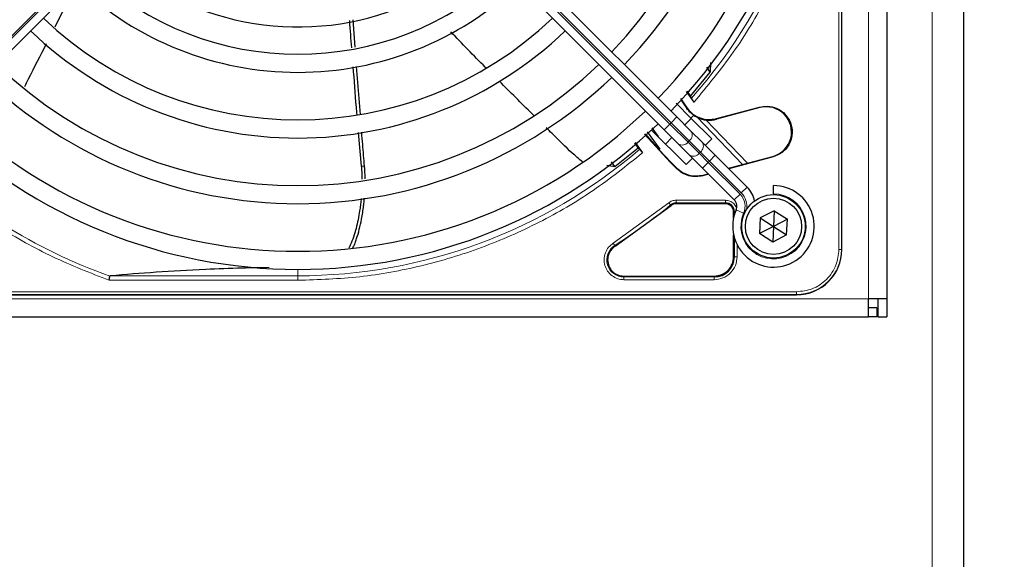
# Paper-space layout 'Blatt3' of a CAD drawing. Header units: millimetres. Extents: x 5 to 418, y 2 to 292.
# Tile 57 of 93: x 126 to 144, y 224 to 234. Entities that reach past the tile are written whole.
import ezdxf

# ---------------------------------------------------------------- set-up
doc = ezdxf.new("R2010")
doc.units = ezdxf.units.MM
doc.layers.add('SLD-0', color=7, linetype='Continuous')
doc.styles.add('SLDTEXTSTYLE0', font='TXT', dxfattribs={"width": 0.605})
doc.dimstyles.new('SLDDIMSTYLE1', dxfattribs={"dimtxt": 3.5, "dimasz": 3.302, "dimexe": 0, "dimexo": 0.0625, "dimgap": 0.875, "dimtad": 1, "dimdec": 0, "dimlfac": 6, "dimrnd": 1e-09, "dimzin": 12, "dimdsep": 46, "dimtxsty": 'SLDTEXTSTYLE0', "dimsah": 1, "dimcen": 0.09, "dimadec": 0, "dimazin": 3, "dimtfac": 1, "dimtofl": 0, "dimtmove": 0, "dimatfit": 3, "dimfxl": 1, "dimfrac": 2, "dimtolj": 1, "dimtzin": 12, "dimarcsym": 0})

# ---------------------------------------------------------------- blocks, each defined once
blk = doc.blocks.new('_D_12')
at = {"layer": 'SLD-0', "color": 7}
for p, q in [((140.596, 260.94), (154.472, 260.94)), ((153.472, 89.543), (153.472, 260.94)), ((131.918, 89.543), (154.472, 89.543))]:
    blk.add_line(p, q, dxfattribs=at)
for points in [[(153.472, 260.94), (152.964, 257.638), (153.98, 257.638)], [(153.472, 89.543), (153.98, 92.845), (152.964, 92.845)]]:
    blk.add_solid(points, dxfattribs=at)
at = {"layer": 'SLD-0', "color": 7, "insert": (148.96, 169.894), "char_height": 3.5, "attachment_point": 1, "rotation": 90, "style": 'SLDTEXTSTYLE0'}
blk.add_mtext('1028', dxfattribs=at)

psp = doc.layouts.new('Blatt3')

# ---------------------------------------------------------------- linework, layer by layer
at = {"color": 7, "linetype": 'Continuous', "lineweight": 18}
for p, q in [((142.4295, 219.1063), (142.4295, 250.3563)), ((141.2628, 229.1063), (141.2628, 249.273)), ((140.716, 230.0147), (140.716, 248.3647)), ((140.7658, 230.0147), (140.7658, 248.3647)), ((123.8955, 232.3459), (129.5474, 237.9978)), ((129.571, 237.9742), (123.919, 232.3223)), ((131.9547, 237.9742), (137.6066, 232.3223)), ((137.6302, 232.3459), (131.9783, 237.9978)), ((137.9179, 232.6101), (137.9246, 232.6149)), ((139.261, 232.6237), (139.2581, 232.6344)), ((137.7363, 232.4519), (137.6302, 232.3459)), ((138.9441, 231.5781), (138.1063, 232.4457)), ((138.4648, 232.4103), (138.4619, 232.421)), ((137.6066, 232.3223), (137.5006, 232.2162)), ((137.6066, 232.3223), (137.6302, 232.3459)), ((137.6066, 232.3223), (137.94, 231.989)), ((137.9635, 232.0125), (137.6302, 232.3459)), ((137.9635, 232.0125), (137.94, 231.989)), ((137.94, 231.989), (138.1453, 231.7836)), ((138.1689, 231.8072), (137.9635, 232.0125)), ((138.1453, 231.7836), (138.1689, 231.8072)), ((138.1453, 231.7836), (138.312, 231.6169)), ((138.3356, 231.6405), (138.1689, 231.8072)), ((138.4416, 231.7466), (138.3356, 231.6405)), ((139.5012, 231.7274), (139.504, 231.7167)), ((131.9892, 231.5483), (131.9286, 231.5478)), ((137.6257, 231.6235), (137.6168, 231.6168)), ((137.7327, 231.5009), (137.736, 231.5132)), ((138.312, 231.6169), (138.2059, 231.5109)), ((138.3356, 231.6405), (138.312, 231.6169)), ((138.312, 231.6169), (138.8972, 231.0317)), ((138.9208, 231.0553), (138.3356, 231.6405)), ((138.2189, 231.3838), (138.2156, 231.3715)), ((139.0269, 231.1613), (138.9208, 231.0553)), ((138.8972, 231.0317), (138.7912, 230.9256)), ((136.5645, 230.1297), (137.5858, 230.8716)), ((137.6273, 230.8217), (137.6178, 230.8333)), ((137.7219, 230.8705), (138.6295, 230.8705)), ((137.7219, 230.8555), (137.7219, 230.8705)), ((137.722, 230.9204), (138.6295, 230.9204)), ((138.6295, 230.8555), (138.6295, 230.8705)), ((138.7787, 230.7063), (138.7937, 230.7063)), ((138.7937, 230.7063), (138.7937, 230.6526)), ((138.9633, 230.6806), (138.826, 230.7408)), ((136.5914, 230.0876), (136.5995, 230.075)), ((138.7937, 230.2268), (138.7937, 229.8813)), ((138.8436, 230.1011), (138.8436, 229.8814)), ((138.7787, 229.8813), (138.7937, 229.8813)), ((140.716, 230.0147), (140.7658, 230.0147)), ((140.7658, 230.0147), (140.7712, 230.0147)), ((127.3182, 229.53), (130.7628, 229.53)), ((130.7628, 229.53), (130.7628, 229.648)), ((130.7628, 229.447), (130.7628, 229.53)), ((136.7608, 229.5238), (136.7608, 229.5088)), ((138.4212, 229.5088), (138.4212, 229.5238)), ((130.7628, 229.447), (127.2895, 229.447)), ((138.4212, 229.5088), (136.7608, 229.5088)), ((138.4211, 229.4589), (136.7609, 229.4589)), ((121.5878, 229.2365), (139.9378, 229.2365)), ((121.5878, 229.1867), (139.9378, 229.1867)), ((139.9378, 229.1867), (139.9378, 229.2365)), ((139.9378, 229.1813), (139.9378, 229.1867)), ((61.9295, 229.1063), (141.2628, 229.1063))]:
    psp.add_line(p, q, dxfattribs=at)
at = {"color": 7, "linetype": 'Continuous', "lineweight": 25}
for p, q in [((143.0128, 219.1063), (143.0128, 250.3563)), ((141.5962, 249.273), (141.5962, 229.1063)), ((140.7712, 230.0147), (140.7712, 248.3647)), ((140.7712, 230.0147), (140.7712, 238.4848)), ((132.0843, 238.1039), (137.7363, 232.4519)), ((124.0251, 232.2162), (129.677, 237.8682)), ((137.5006, 232.2162), (131.8486, 237.8682)), ((131.8163, 233.7357), (131.7818, 234.2381)), ((131.9115, 232.4989), (131.8422, 233.3806)), ((138.3499, 233.2742), (138.2858, 233.3692)), ((138.3521, 233.4559), (138.3499, 233.2742)), ((137.9851, 232.834), (138.3499, 233.2742)), ((137.8011, 232.7916), (137.9246, 232.6149)), ((138.0512, 232.7244), (137.9154, 232.9196)), ((137.9214, 232.9264), (137.9851, 232.834)), ((137.9851, 232.834), (138.0031, 232.7952)), ((137.7202, 232.7037), (137.9949, 232.429)), ((138.4619, 232.421), (139.2581, 232.6344)), ((139.261, 232.6237), (138.4648, 232.4103)), ((137.7363, 232.4519), (137.9946, 232.1936)), ((137.881, 232.3072), (137.9989, 232.425)), ((138.0466, 232.4847), (137.9949, 232.429)), ((137.9949, 232.429), (138.376, 232.0479)), ((138.0442, 232.482), (138.1063, 232.4457)), ((137.2731, 232.255), (137.3881, 232.093)), ((138.2693, 232.3968), (139.0361, 231.6028)), ((131.8745, 232.1656), (131.9286, 231.5478)), ((137.6168, 231.6168), (137.1416, 232.1339)), ((137.1489, 232.1404), (137.4068, 231.8503)), ((137.1909, 232.1787), (137.4193, 231.8615)), ((137.9046, 231.5765), (137.27, 232.2111)), ((137.7589, 231.9579), (137.5006, 232.2162)), ((137.5275, 231.9536), (137.6453, 232.0715)), ((137.9946, 232.1936), (138.2, 231.9882)), ((136.5953, 231.5387), (137.0237, 231.8851)), ((137.0237, 231.8851), (136.9604, 231.9742)), ((136.9671, 231.9799), (137.102, 231.7914)), ((137.0237, 231.8851), (137.0522, 231.858)), ((137.9643, 231.7525), (137.7589, 231.9579)), ((138.2, 231.9882), (138.4416, 231.7466)), ((138.376, 232.0479), (138.2582, 231.93)), ((137.4193, 231.8615), (137.4068, 231.8503)), ((137.4071, 231.8505), (137.6257, 231.6235)), ((138.0225, 231.6943), (137.9046, 231.5765)), ((138.2059, 231.5109), (137.9643, 231.7525)), ((138.4416, 231.7466), (139.0269, 231.1613)), ((139.504, 231.7167), (138.6897, 231.4985)), ((138.9441, 231.5781), (139.5012, 231.7274)), ((136.4496, 231.5651), (136.5953, 231.5387)), ((136.5953, 231.5387), (136.5321, 231.6273)), ((137.6168, 231.6168), (137.7327, 231.5009)), ((137.736, 231.5132), (137.6257, 231.6235)), ((138.6806, 231.5076), (138.9441, 231.5781)), ((138.7912, 230.9256), (138.2059, 231.5109)), ((138.3179, 231.3989), (138.2156, 231.3715)), ((138.2189, 231.3838), (138.3089, 231.4079)), ((139.5128, 231.0397), (139.5128, 231.1897)), ((139.5128, 231.0397), (139.5128, 231.023)), ((136.5995, 230.075), (137.6273, 230.8217)), ((138.6295, 230.8555), (137.7219, 230.8555)), ((138.7787, 230.5931), (138.7787, 230.7063)), ((139.5278, 230.728), (139.2706, 230.5968)), ((139.5278, 230.728), (139.5128, 230.4397)), ((139.5278, 230.728), (139.77, 230.5709)), ((139.2706, 230.5968), (139.2557, 230.3085)), ((139.5128, 230.4397), (139.2557, 230.3085)), ((139.2706, 230.5968), (139.5128, 230.4397)), ((139.5128, 230.4397), (139.4979, 230.1514)), ((139.77, 230.5709), (139.5128, 230.4397)), ((139.5128, 230.4397), (139.755, 230.2826)), ((139.755, 230.2826), (139.77, 230.5709)), ((138.7787, 229.8813), (138.7787, 230.2862)), ((139.4979, 230.1514), (139.2557, 230.3085)), ((139.755, 230.2826), (139.4979, 230.1514)), ((136.7608, 229.5238), (138.4212, 229.5238)), ((121.5878, 229.1813), (139.9378, 229.1813)), ((131.4677, 229.1813), (139.9378, 229.1813)), ((141.5962, 229.1063), (141.2628, 229.1063)), ((141.2628, 228.773), (141.2628, 229.1063)), ((141.4295, 229.1063), (141.4295, 228.773)), ((141.5962, 229.1063), (141.5962, 228.773)), ((141.4128, 228.9397), (141.2628, 228.9397)), ((141.4128, 228.9397), (141.4128, 228.773)), ((61.9295, 228.773), (141.2628, 228.773)), ((141.4128, 228.773), (141.2628, 228.773)), ((141.4295, 228.773), (141.5962, 228.773))]:
    psp.add_line(p, q, dxfattribs=at)
for radius in [0.5833, 0.5167]:
    psp.add_circle((139.5128, 230.4397), radius, dxfattribs=at)
for centre, radius, start, end in [((130.7628, 239.1897), 9.5417, 316.00085, 43.99915), ((130.7628, 239.1897), 9.2083, 316.03708, 43.96292), ((130.7628, 239.1897), 8.3333, 316.14599, 43.85401), ((130.7628, 239.1897), 8, 316.19375, 43.80625), ((130.7628, 239.1897), 5.0825, 248.61111, 313.12079), ((130.7628, 239.1897), 5.5833, 226.71058, 313.28942), ((130.7628, 239.1897), 5.9167, 226.61418, 270), ((130.7628, 239.1897), 5.9167, 270, 313.38582), ((130.7628, 239.1897), 6.7917, 226.40617, 313.59383), ((130.7628, 239.1897), 7.125, 226.34037, 270), ((130.7628, 239.1897), 7.125, 270, 313.65963), ((130.7628, 239.1897), 8, 226.19375, 313.80625), ((130.7628, 239.1897), 8.3333, 226.14599, 270), ((130.7628, 239.1897), 8.3333, 270, 313.85401), ((150.7208, 241.6839), 15.6923, 214.65785, 215.32623), ((139.3811, 232.1755), 0.4639, 285.00055, 105.00057), ((130.7628, 239.1897), 9.2083, 226.03708, 313.96292), ((138.3325, 232.904), 0.5111, 243.72308, 285), ((130.7628, 239.1897), 9.5417, 226.00085, 270), ((130.7628, 239.1897), 9.5417, 270, 313.99915), ((139.5128, 230.4397), 0.75, 156.32369, 90), ((138.6733, 230.8078), 0.5, 11.42049, 45), ((137.7219, 230.7063), 0.1642, 90, 129.36295), ((138.6295, 230.7063), 0.1642, 0, 90), ((138.6733, 230.8078), 0.1667, 336.32369, 45), ((138.4212, 229.8813), 0.3725, 270, 0), ((139.9378, 230.0147), 0.8333, 270, 360)]:
    psp.add_arc(centre, radius, start, end, dxfattribs=at)
at = {"color": 7, "linetype": 'Continuous', "lineweight": 18}
for centre, radius, start, end in [((130.7628, 239.1897), 9.6597, 318.54968, 360), ((137.883, 232.1195), 0.1339, 306.95053, 33.57825), ((137.833, 232.0695), 0.1339, 236.42175, 323.04947), ((138.0884, 231.9142), 0.1339, 306.95053, 33.57825), ((130.7628, 239.1897), 10.2672, 225.92524, 250.30502), ((130.7628, 239.1897), 9.6597, 270, 310.62439), ((138.0383, 231.8641), 0.1339, 236.42175, 323.04947), ((138.6733, 230.8078), 0.3167, 336.32369, 45), ((139.5128, 230.4397), 0.6, 156.32369, 90), ((138.6733, 230.8078), 0.35, 350.36291, 45), ((130.7628, 239.1897), 10.8083, 302.63367, 309.36295), ((136.7608, 229.823), 0.3142, 122.63367, 270), ((139.9378, 230.0147), 0.828, 270, 360)]:
    psp.add_arc(centre, radius, start, end, dxfattribs=at)
for points, knots in [([(140.5055, 239.1897), (140.492, 238.8003), (140.465, 238.0179), (140.245, 236.8568), (139.8946, 235.7231), (139.4045, 234.6425), (138.7985, 233.6279), (138.2995, 233.0247), (138.0512, 232.7244)], [0, 0, 0, 0, 0.1652331, 0.3319994, 0.5, 0.6679894, 0.8347613, 1, 1, 1, 1]), ([(127.2895, 229.447), (126.9409, 229.5836), (126.2418, 229.8575), (125.2584, 230.4121), (124.3525, 231.0397), (123.8209, 231.5309), (123.5658, 231.7665)], [0, 0, 0, 0, 0.2538298, 0.5091701, 0.7645104, 1, 1, 1, 1]), ([(137.102, 231.7914), (136.8048, 231.5537), (136.2079, 231.0762), (135.2099, 230.4973), (134.1505, 230.0296), (133.0416, 229.6954), (131.9072, 229.4857), (131.1432, 229.4598), (130.7628, 229.447)], [0, 0, 0, 0, 0.1653003, 0.3320617, 0.5, 0.6679268, 0.834694, 1, 1, 1, 1]), ([(137.5858, 230.8716), (137.5899, 230.8668), (137.598, 230.857), (137.6083, 230.8446), (137.6158, 230.8356), (137.6171, 230.8341), (137.6178, 230.8333)], [0, 0, 0, 0, 0.25000056, 0.50000066, 0.75000042, 1, 1, 1, 1]), ([(138.6295, 230.9204), (138.6565, 230.9176), (138.698, 230.9131), (138.7479, 230.8865), (138.7821, 230.8589), (138.8091, 230.8246), (138.8279, 230.794), (138.831, 230.7738), (138.8318, 230.768)], [0, 0, 0, 0, 0.2947051, 0.4548838, 0.6153905, 0.7755694, 0.9360763, 1, 1, 1, 1]), ([(138.817, 230.7063), (138.8143, 230.7063), (138.8061, 230.7063), (138.7969, 230.7063), (138.7947, 230.7063), (138.7937, 230.7063)], [0, 0, 0, 0, 0.1968754, 0.5984377, 1, 1, 1, 1]), ([(136.7609, 229.4589), (136.7229, 229.4624), (136.6449, 229.4695), (136.5385, 229.5267), (136.4558, 229.6127), (136.4056, 229.719), (136.3905, 229.8356), (136.4138, 229.9527), (136.4725, 230.0582), (136.5344, 230.1063), (136.5645, 230.1297)], [0, 0, 0, 0, 0.1217123, 0.2499997, 0.3782871, 0.4999994, 0.6217118, 0.7499997, 0.8782875, 1, 1, 1, 1]), ([(139.9378, 229.2365), (140.0357, 229.2469), (140.1863, 229.2629), (140.3675, 229.3599), (140.4922, 229.4603), (140.5926, 229.585), (140.6896, 229.7662), (140.7056, 229.9168), (140.716, 230.0147)], [0, 0, 0, 0, 0.2394568, 0.3683607, 0.5, 0.6316393, 0.7605432, 1, 1, 1, 1])]:
    psp.add_open_spline(points, degree=3, knots=knots, dxfattribs=at)
at = {"color": 7, "linetype": 'Continuous', "lineweight": 25}
for points, knots in [([(126.7055, 234.9081), (126.6584, 234.82), (126.5159, 234.553), (126.3797, 234.2827), (126.2885, 234.1017)], [0, 0, 0, 0, 0.3302781, 1, 1, 1, 1]), ([(131.709, 234.2253), (131.7091, 234.2229), (131.7211, 234.0556), (131.7347, 233.8884), (131.7482, 233.7236)], [0, 0, 0, 0, 0.0141957, 1, 1, 1, 1]), ([(134.224, 233.3533), (134.2188, 233.3585), (133.9995, 233.5767), (133.7855, 233.8), (133.5766, 234.0181)], [0, 0, 0, 0, 0.0237673, 1, 1, 1, 1]), ([(126.1339, 233.7987), (126.022, 233.582), (125.8861, 233.3185), (125.7544, 233.0529), (125.7311, 233.0059)], [0, 0, 0, 0, 0.8228799, 1, 1, 1, 1]), ([(131.7756, 233.3739), (131.7939, 233.1274), (131.8157, 232.8338), (131.8416, 232.5405), (131.8458, 232.4935)], [0, 0, 0, 0, 0.8395244, 1, 1, 1, 1]), ([(135.1066, 232.4755), (135.095, 232.4868), (134.8815, 232.6963), (134.6701, 232.9081), (134.4701, 233.1084)], [0, 0, 0, 0, 0.0540537, 1, 1, 1, 1]), ([(138.0031, 232.7952), (138.0041, 232.7934), (138.0063, 232.7897), (138.0175, 232.7729), (138.033, 232.7504), (138.0451, 232.7331), (138.0512, 232.7244)], [0, 0, 0, 0, 0.2448343, 0.4943645, 0.7472903, 1, 1, 1, 1]), ([(138.0466, 232.4847), (138.0226, 232.5023), (137.9756, 232.5367), (137.9368, 232.5861), (137.9179, 232.6101)], [0, 0, 0, 0, 0.5129979, 1, 1, 1, 1]), ([(135.9996, 231.6249), (135.9355, 231.6785), (135.7393, 231.8424), (135.5271, 232.0637), (135.3677, 232.2194), (135.3312, 232.255)], [0, 0, 0, 0, 0.2724273, 0.8336818, 1, 1, 1, 1]), ([(131.9892, 231.5483), (131.9776, 231.6802), (131.9592, 231.8877), (131.9432, 232.0955), (131.9373, 232.1713)], [0, 0, 0, 0, 0.6351651, 1, 1, 1, 1]), ([(137.0522, 231.858), (137.0535, 231.8565), (137.0562, 231.8534), (137.0679, 231.8379), (137.0837, 231.8166), (137.0959, 231.7998), (137.102, 231.7914)], [0, 0, 0, 0, 0.24703059, 0.4961199, 0.7474731, 1, 1, 1, 1]), ([(131.9286, 231.5478), (131.9313, 231.5137), (131.9367, 231.4455), (131.94, 231.3649), (131.9402, 231.3185), (131.9402, 231.3062)], [0, 0, 0, 0, 0.4229168, 0.846743, 1, 1, 1, 1]), ([(131.9998, 231.3153), (131.999, 231.3658), (131.9976, 231.4434), (131.9914, 231.5211), (131.9892, 231.5483)], [0, 0, 0, 0, 0.6496874, 1, 1, 1, 1]), ([(137.736, 231.5132), (137.7691, 231.4845), (137.8354, 231.4272), (137.9589, 231.3792), (138.0898, 231.359), (138.1759, 231.3755), (138.2189, 231.3838)], [0, 0, 0, 0, 0.2499634, 0.4999972, 0.7499567, 1, 1, 1, 1]), ([(138.2156, 231.3715), (138.1726, 231.3632), (138.0865, 231.3467), (137.9556, 231.3669), (137.8321, 231.4148), (137.7658, 231.4722), (137.7327, 231.5009)], [0, 0, 0, 0, 0.2499634, 0.4999972, 0.7499567, 1, 1, 1, 1]), ([(131.9265, 230.9539), (131.9258, 230.9461), (131.9225, 230.9035), (131.9136, 230.827), (131.8966, 230.7035), (131.8708, 230.5604), (131.8332, 230.3993), (131.786, 230.2418), (131.7404, 230.1217), (131.7085, 230.0561), (131.7001, 230.0387)], [0, 0, 0, 0, 0.0243278, 0.1313023, 0.2384119, 0.411399, 0.5852132, 0.760297, 0.936683, 1, 1, 1, 1]), ([(131.7732, 230.0414), (131.7784, 230.0516), (131.7935, 230.0811), (131.8161, 230.1391), (131.8534, 230.2417), (131.8949, 230.3867), (131.9397, 230.5873), (131.9664, 230.7623), (131.9818, 230.8927), (131.9851, 230.9409), (131.9863, 230.959)], [0, 0, 0, 0, 0.0385366, 0.1111229, 0.2041533, 0.3953908, 0.5949984, 0.8523699, 0.9446588, 1, 1, 1, 1]), ([(127.2895, 229.447), (127.2911, 229.4563), (127.2938, 229.4724), (127.2977, 229.4943), (127.3007, 229.5118), (127.302, 229.5194), (127.3027, 229.5231)], [0, 0, 0, 0, 0.29281371, 0.50299023, 0.76228232, 1, 1, 1, 1]), ([(127.3182, 229.53), (127.3141, 229.5294), (127.3083, 229.5286), (127.3037, 229.5258), (127.303, 229.524), (127.3027, 229.5231)], [0, 0, 0, 0, 0.55189092, 0.78447869, 1, 1, 1, 1]), ([(130.2333, 229.6804), (130.0671, 229.6779), (129.6626, 229.6716), (128.9535, 229.6435), (128.1312, 229.5966), (127.5914, 229.5524), (127.3182, 229.53)], [0, 0, 0, 0, 0.1486094, 0.3615378, 0.6768489, 1, 1, 1, 1])]:
    psp.add_open_spline(points, degree=3, knots=knots, dxfattribs=at)
for points in [[(137.9246, 232.6149), (137.9575, 232.5761), (138.0235, 232.4985), (138.1605, 232.4272), (138.3115, 232.3946), (138.4118, 232.4122), (138.4619, 232.421)], [(139.2581, 232.6344), (139.32, 232.6435), (139.4438, 232.6619), (139.625, 232.5968), (139.7677, 232.4724), (139.8518, 232.3017), (139.8643, 232.1117), (139.8029, 231.9327), (139.6786, 231.7857), (139.5622, 231.7397), (139.504, 231.7167)], [(137.7219, 230.8555), (137.7047, 230.854), (137.6702, 230.8509), (137.6416, 230.8314), (137.6273, 230.8217)], [(138.7787, 230.7063), (138.7764, 230.7259), (138.772, 230.765), (138.7375, 230.8143), (138.6881, 230.8488), (138.649, 230.8533), (138.6295, 230.8555)], [(136.5995, 230.075), (136.5794, 230.06), (136.5393, 230.03), (136.4959, 229.9679), (136.467, 229.8979), (136.4634, 229.848), (136.4616, 229.823)], [(138.4212, 229.5238), (138.468, 229.5292), (138.5617, 229.5399), (138.6799, 229.6226), (138.7626, 229.7408), (138.7733, 229.8345), (138.7787, 229.8813)], [(136.4616, 229.823), (136.4661, 229.7838), (136.4751, 229.7054), (136.5443, 229.6065), (136.6432, 229.5373), (136.7216, 229.5283), (136.7608, 229.5238)]]:
    psp.add_open_spline(points, degree=3, dxfattribs=at)
at = {"color": 7, "linetype": 'Continuous', "lineweight": 18}
for points in [[(137.5858, 230.8716), (137.6064, 230.8857), (137.6476, 230.9138), (137.6972, 230.9182), (137.722, 230.9204)], [(137.722, 230.9204), (137.722, 230.9141), (137.722, 230.9014), (137.722, 230.8853), (137.722, 230.8736), (137.7219, 230.8715), (137.7219, 230.8705)], [(138.6295, 230.9204), (138.6295, 230.9141), (138.6295, 230.9014), (138.6295, 230.8853), (138.6295, 230.8736), (138.6295, 230.8715), (138.6295, 230.8705)], [(136.5645, 230.1297), (136.5679, 230.1243), (136.5748, 230.1137), (136.5835, 230.1), (136.5897, 230.0902), (136.5908, 230.0885), (136.5914, 230.0876)], [(138.8436, 229.8814), (138.8373, 229.8261), (138.8246, 229.7153), (138.7269, 229.5756), (138.5872, 229.4779), (138.4764, 229.4652), (138.4211, 229.4589)], [(138.8436, 229.8814), (138.8373, 229.8814), (138.8246, 229.8814), (138.8084, 229.8814), (138.7968, 229.8814), (138.7947, 229.8813), (138.7937, 229.8813)], [(136.7609, 229.4589), (136.7609, 229.4652), (136.7609, 229.4779), (136.7608, 229.4941), (136.7608, 229.5057), (136.7608, 229.5078), (136.7608, 229.5088)], [(138.4212, 229.5088), (138.4212, 229.5078), (138.4211, 229.5057), (138.4211, 229.4941), (138.4211, 229.4779), (138.4211, 229.4652), (138.4211, 229.4589)]]:
    psp.add_open_spline(points, degree=3, dxfattribs=at)

# ---------------------------------------------------------------- dimensions: what is measured, and where the dimension line sits
at = {"layer": 'SLD-0', "color": 7}
dim = psp.add_linear_dim(base=(153.4718, 260.9397), p1=(131.918, 89.5425), p2=(140.5962, 260.9397), angle=90, dimstyle='SLDDIMSTYLE1', dxfattribs=at)
dim.commit()
dim.dimension.update_dxf_attribs({"geometry": '_D_12', "text_midpoint": (153.4718, 175.2411), "dimtype": 160})

doc.saveas('drawing.dxf')
